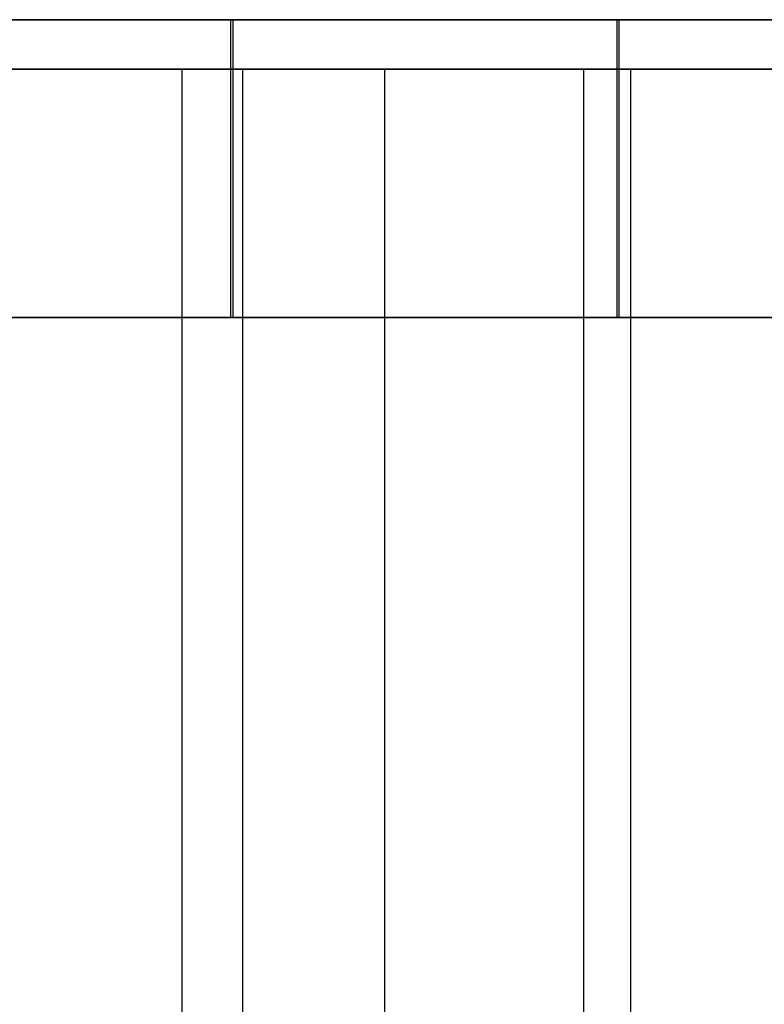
# Model space of a CAD drawing. Extents: x 0.05 to 9.49, y 0.03 to 2.7.
# Tile 16 of 26: x 5.47 to 6.06, y 1.92 to 2.7. Entities that reach past the tile are written whole.
import ezdxf

# ---------------------------------------------------------------- set-up
doc = ezdxf.new("R2010")
doc.units = 0
doc.header["$MEASUREMENT"] = 0
doc.layers.get('0').update_dxf_attribs({"color": 13, "linetype": 'CONTINUOUS'})

# ---------------------------------------------------------------- blocks, each defined once
blk = doc.blocks.new('LAMPA_KINKIET_CHINSKI_STL')
at = {"color": 0}
for p, q in [((5.32128, 2.70394, 1.56031), (5.63616, 2.70394, 1.63041)), ((5.32128, 2.70394, 1.56031), (5.63616, 2.70394, 1.63041)), ((5.63794, 2.70394, 7.91241), (5.32309, 2.70394, 7.98268)), ((5.63794, 2.70394, 7.91241), (5.32309, 2.70394, 7.98268)), ((5.63616, 2.46772, 1.63041), (5.63616, 2.70394, 1.63041)), ((5.63616, 2.70394, 1.63041), (5.94258, 2.70394, 1.7313)), ((5.63616, 2.46772, 1.63041), (5.63616, 2.70394, 1.63041)), ((5.63616, 2.70394, 1.63041), (5.94258, 2.70394, 1.7313)), ((5.63794, 2.46772, 7.91241), (5.63794, 2.70394, 7.91241)), ((5.94429, 2.70394, 7.81134), (5.63794, 2.70394, 7.91241)), ((5.63794, 2.46772, 7.91241), (5.63794, 2.70394, 7.91241)), ((5.94429, 2.70394, 7.81134), (5.63794, 2.70394, 7.91241)), ((5.94258, 2.46772, 1.7313), (5.94258, 2.70394, 1.7313)), ((5.94258, 2.70394, 1.7313), (6.23751, 2.70394, 1.862)), ((5.94258, 2.46772, 1.7313), (5.94258, 2.70394, 1.7313)), ((5.94258, 2.70394, 1.7313), (6.23751, 2.70394, 1.862)), ((5.94429, 2.46772, 7.81134), (5.94429, 2.70394, 7.81134)), ((6.23915, 2.70394, 7.68047), (5.94429, 2.70394, 7.81134)), ((5.94429, 2.46772, 7.81134), (5.94429, 2.70394, 7.81134)), ((6.23915, 2.70394, 7.68047), (5.94429, 2.70394, 7.81134)), ((5.59742, 2.66457, 8.01463), (5.27042, 2.66457, 8.08073)), ((5.59742, 2.66457, 8.01463), (5.27042, 2.66457, 8.08073)), ((5.64566, 2.66457, 1.62299), (5.32922, 2.66457, 1.55186)), ((5.64566, 2.66457, 7.92032), (5.32922, 2.66457, 7.99145)), ((5.64566, 2.66457, 1.62299), (5.32922, 2.66457, 1.55186)), ((5.64566, 2.66457, 7.92032), (5.32922, 2.66457, 7.99145)), ((5.43474, 2.66457, 1.49155), (5.75804, 2.66457, 1.57387)), ((5.43474, 2.66457, 1.49155), (5.75804, 2.66457, 1.57387)), ((5.59742, 1.08976, 8.01463), (5.59742, 2.66457, 8.01463)), ((5.91621, 2.66457, 7.91629), (5.59742, 2.66457, 8.01463)), ((5.59742, 1.08976, 8.01463), (5.59742, 2.66457, 8.01463)), ((5.91621, 2.66457, 7.91629), (5.59742, 2.66457, 8.01463)), ((5.64566, 1.1685, 1.62299), (5.64566, 2.66457, 1.62299)), ((5.64566, 1.1685, 1.62299), (5.64566, 2.66457, 1.62299)), ((5.95349, 2.66457, 1.72514), (5.64566, 2.66457, 1.62299)), ((5.95349, 2.66457, 7.81816), (5.64566, 2.66457, 7.92032)), ((5.95349, 2.66457, 1.72514), (5.64566, 2.66457, 1.62299)), ((5.64566, 1.1685, 7.92032), (5.64566, 2.66457, 7.92032)), ((5.95349, 2.66457, 7.81816), (5.64566, 2.66457, 7.92032)), ((5.64566, 1.1685, 7.92032), (5.64566, 2.66457, 7.92032)), ((5.75804, 2.66457, 1.57387), (5.75804, 1.08976, 1.57387)), ((5.75804, 2.66457, 1.57387), (6.07153, 2.66457, 1.68797)), ((5.75804, 2.66457, 1.57387), (5.75804, 1.08976, 1.57387)), ((5.75804, 2.66457, 1.57387), (6.07153, 2.66457, 1.68797)), ((5.91621, 1.08976, 7.91629), (5.91621, 2.66457, 7.91629)), ((6.22363, 2.66457, 7.78671), (5.91621, 2.66457, 7.91629)), ((5.91621, 1.08976, 7.91629), (5.91621, 2.66457, 7.91629)), ((6.22363, 2.66457, 7.78671), (5.91621, 2.66457, 7.91629)), ((5.95349, 1.1685, 1.72514), (5.95349, 2.66457, 1.72514)), ((5.95349, 1.1685, 1.72514), (5.95349, 2.66457, 1.72514)), ((6.24968, 2.66457, 1.85731), (5.95349, 2.66457, 1.72514)), ((6.24968, 2.66457, 7.686), (5.95349, 2.66457, 7.81816)), ((6.24968, 2.66457, 1.85731), (5.95349, 2.66457, 1.72514)), ((5.95349, 1.1685, 7.81816), (5.95349, 2.66457, 7.81816)), ((6.24968, 2.66457, 7.686), (5.95349, 2.66457, 7.81816)), ((5.95349, 1.1685, 7.81816), (5.95349, 2.66457, 7.81816)), ((5.63616, 2.46772, 1.63041), (5.32128, 2.46772, 1.56031)), ((5.63616, 2.46772, 1.63041), (5.32128, 2.46772, 1.56031)), ((5.32309, 2.46772, 7.98268), (5.63794, 2.46772, 7.91241)), ((5.32309, 2.46772, 7.98268), (5.63794, 2.46772, 7.91241)), ((5.94258, 2.46772, 1.7313), (5.63616, 2.46772, 1.63041)), ((5.94258, 2.46772, 1.7313), (5.63616, 2.46772, 1.63041)), ((5.63794, 2.46772, 7.91241), (5.94429, 2.46772, 7.81134)), ((5.63794, 2.46772, 7.91241), (5.94429, 2.46772, 7.81134)), ((6.23751, 2.46772, 1.862), (5.94258, 2.46772, 1.7313)), ((6.23751, 2.46772, 1.862), (5.94258, 2.46772, 1.7313)), ((5.94429, 2.46772, 7.81134), (6.23915, 2.46772, 7.68047)), ((5.94429, 2.46772, 7.81134), (6.23915, 2.46772, 7.68047))]:
    blk.add_line(p, q, dxfattribs=at)
blk = doc.blocks.new('GRUPUJ_1')
at = {"color": 0}
blk.add_blockref('LAMPA_KINKIET_CHINSKI_STL', (-0.04871, -0.02677, -0.04724), dxfattribs=at)

msp = doc.modelspace()

# ---------------------------------------------------------------- block references
at = {"color": 0}
msp.add_blockref('GRUPUJ_1', (0.04871, 0.02677, 0.04724), dxfattribs=at)

doc.saveas('drawing.dxf')
